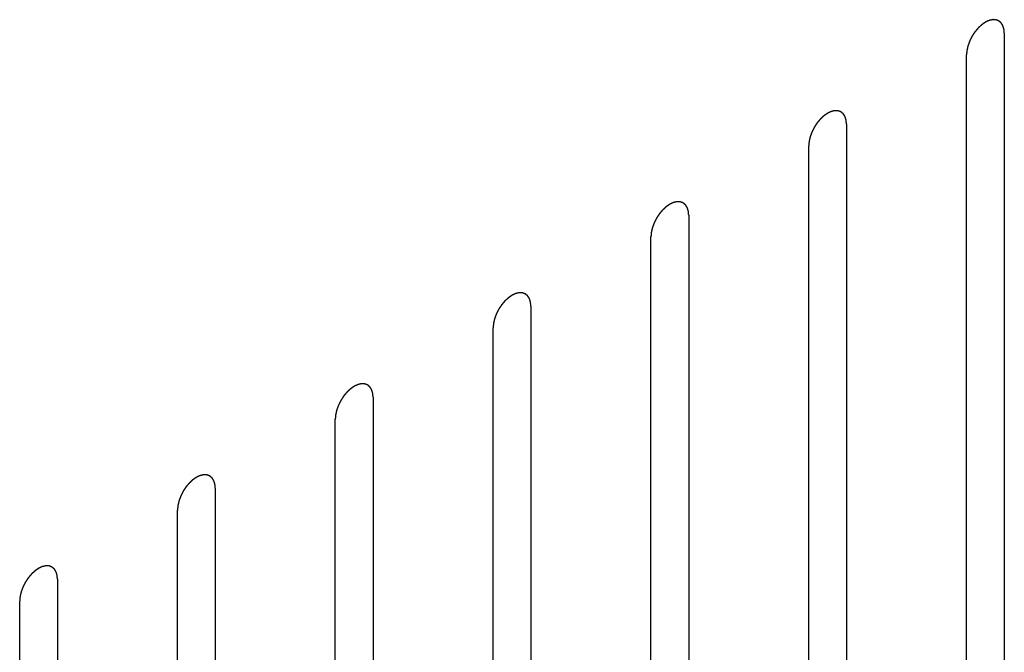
# Model space of a CAD drawing. Header units: inches. Extents: x 6 to 353, y 6 to 228.
# Tile 58 of 256: x 341.679 to 343.06, y 78.315 to 79.203. Entities that reach past the tile are written whole.
import ezdxf

# ---------------------------------------------------------------- set-up
doc = ezdxf.new("R2010")
doc.units = ezdxf.units.IN
doc.header["$LTSCALE"] = 19.946667
doc.header["$MEASUREMENT"] = 0
doc.linetypes.add('HIDDEN', pattern=[0.2, 0.1, -0.1])
doc.layers.add('DEFAULT_2', color=7, linetype='HIDDEN')

msp = doc.modelspace()

# ---------------------------------------------------------------- linework, layer by layer
at = {"layer": 'DEFAULT_2', "color": 7, "linetype": 'HIDDEN'}
for p, q in [((343.0598, 79.184), (343.0598, 78.2246)), ((343.0068, 78.194), (343.0068, 79.1534)), ((342.8385, 79.0563), (342.8385, 78.0969)), ((342.7855, 78.0662), (342.7855, 79.0256)), ((342.6172, 78.9285), (342.6172, 77.9691)), ((342.5642, 77.9385), (342.5642, 78.8979)), ((342.3959, 78.8007), (342.3959, 77.8413)), ((342.3428, 77.8107), (342.3428, 78.7701)), ((342.1745, 78.6729), (342.1745, 77.7135)), ((342.1215, 77.6829), (342.1215, 78.6423)), ((341.9532, 78.5451), (341.9532, 77.5857)), ((341.9002, 77.5551), (341.9002, 78.5145)), ((341.7319, 78.4174), (341.7319, 77.458)), ((341.6789, 77.4273), (341.6789, 78.3867))]:
    msp.add_line(p, q, dxfattribs=at)
for points in [[(343.0598, 79.184), (343.0598, 79.185), (343.0596, 79.1864), (343.0595, 79.188), (343.0594, 79.1889), (343.0594, 79.1893), (343.0594, 79.1897), (343.0592, 79.19), (343.0591, 79.1904), (343.0589, 79.1911), (343.0586, 79.1921), (343.0583, 79.1931), (343.0581, 79.1938), (343.0579, 79.1942), (343.0579, 79.1946), (343.0577, 79.1948), (343.0575, 79.1951), (343.0571, 79.1957), (343.0566, 79.1965), (343.0561, 79.1973), (343.0558, 79.1979), (343.0556, 79.1982), (343.0554, 79.1984), (343.0552, 79.1986), (343.0549, 79.1988), (343.0544, 79.1992), (343.0537, 79.1998), (343.053, 79.2004), (343.0526, 79.2008), (343.0523, 79.201), (343.0521, 79.2012), (343.0518, 79.2013), (343.0515, 79.2014), (343.0509, 79.2016), (343.0501, 79.2019), (343.0492, 79.2022), (343.0487, 79.2025), (343.0483, 79.2026), (343.0481, 79.2027), (343.0478, 79.2027), (343.0474, 79.2027), (343.0467, 79.2027), (343.0458, 79.2028), (343.0448, 79.2028), (343.0442, 79.2029), (343.0438, 79.2029), (343.0435, 79.2029), (343.0432, 79.2028), (343.0428, 79.2027), (343.0421, 79.2025), (343.041, 79.2023), (343.04, 79.2021), (343.0393, 79.2019), (343.0389, 79.2018), (343.0386, 79.2018), (343.0382, 79.2016), (343.0378, 79.2014), (343.0373, 79.2012), (343.0366, 79.2009), (343.0357, 79.2005), (343.0349, 79.2), (343.0341, 79.1997), (343.0337, 79.1995), (343.0333, 79.1994), (343.033, 79.1991), (343.0326, 79.1988), (343.0318, 79.1983), (343.0308, 79.1976), (343.0297, 79.1968), (343.0288, 79.1962), (343.0282, 79.1958), (343.0276, 79.1952), (343.0267, 79.1945), (343.0257, 79.1935), (343.0247, 79.1925), (343.0238, 79.1918), (343.0232, 79.1912), (343.0227, 79.1905), (343.0219, 79.1896), (343.0209, 79.1885), (343.02, 79.1873), (343.0192, 79.1864), (343.0186, 79.1858), (343.0181, 79.185), (343.0175, 79.184), (343.0166, 79.1827), (343.0158, 79.1814), (343.0151, 79.1803), (343.0145, 79.1796), (343.0142, 79.1787), (343.0136, 79.1777), (343.0129, 79.1763), (343.0122, 79.1749), (343.0117, 79.1738), (343.0113, 79.173), (343.011, 79.1722), (343.0106, 79.1711), (343.0101, 79.1697), (343.0096, 79.1683), (343.0092, 79.1672), (343.0088, 79.1664), (343.0087, 79.1655), (343.0084, 79.1644), (343.0081, 79.1631), (343.0078, 79.1617), (343.0075, 79.1606), (343.0073, 79.1598), (343.0073, 79.159), (343.0072, 79.1579), (343.007, 79.1561), (343.0069, 79.1545), (343.0068, 79.1534)], [(342.8385, 79.0563), (342.8384, 79.0572), (342.8383, 79.0586), (342.8382, 79.0603), (342.8381, 79.0611), (342.838, 79.0616), (342.838, 79.0619), (342.8379, 79.0622), (342.8378, 79.0626), (342.8376, 79.0633), (342.8373, 79.0643), (342.837, 79.0653), (342.8367, 79.0661), (342.8366, 79.0665), (342.8365, 79.0668), (342.8364, 79.067), (342.8362, 79.0673), (342.8358, 79.0679), (342.8353, 79.0687), (342.8348, 79.0695), (342.8344, 79.0701), (342.8342, 79.0704), (342.8341, 79.0707), (342.8339, 79.0708), (342.8336, 79.071), (342.8331, 79.0714), (342.8324, 79.072), (342.8317, 79.0726), (342.8312, 79.073), (342.831, 79.0732), (342.8308, 79.0734), (342.8305, 79.0735), (342.8302, 79.0736), (342.8296, 79.0739), (342.8288, 79.0742), (342.8279, 79.0745), (342.8273, 79.0747), (342.827, 79.0748), (342.8268, 79.0749), (342.8265, 79.0749), (342.8261, 79.0749), (342.8254, 79.075), (342.8245, 79.075), (342.8235, 79.075), (342.8229, 79.0751), (342.8225, 79.0751), (342.8222, 79.0751), (342.8219, 79.075), (342.8215, 79.0749), (342.8207, 79.0748), (342.8197, 79.0745), (342.8187, 79.0743), (342.818, 79.0742), (342.8176, 79.074), (342.8173, 79.074), (342.8169, 79.0738), (342.8165, 79.0736), (342.8159, 79.0734), (342.8153, 79.0731), (342.8144, 79.0727), (342.8135, 79.0723), (342.8128, 79.0719), (342.8123, 79.0717), (342.812, 79.0716), (342.8117, 79.0713), (342.8113, 79.071), (342.8105, 79.0705), (342.8094, 79.0698), (342.8084, 79.069), (342.8075, 79.0684), (342.8068, 79.068), (342.8062, 79.0674), (342.8054, 79.0667), (342.8044, 79.0657), (342.8033, 79.0648), (342.8025, 79.064), (342.8019, 79.0635), (342.8013, 79.0627), (342.8006, 79.0618), (342.7996, 79.0607), (342.7987, 79.0596), (342.7979, 79.0586), (342.7973, 79.058), (342.7968, 79.0572), (342.7961, 79.0562), (342.7953, 79.0549), (342.7944, 79.0536), (342.7938, 79.0525), (342.7932, 79.0518), (342.7929, 79.051), (342.7923, 79.0499), (342.7916, 79.0485), (342.7909, 79.0472), (342.7904, 79.0461), (342.7899, 79.0453), (342.7897, 79.0444), (342.7893, 79.0433), (342.7887, 79.0419), (342.7882, 79.0405), (342.7878, 79.0394), (342.7875, 79.0386), (342.7873, 79.0378), (342.7871, 79.0367), (342.7868, 79.0353), (342.7864, 79.0339), (342.7862, 79.0328), (342.786, 79.032), (342.786, 79.0312), (342.7859, 79.0301), (342.7857, 79.0283), (342.7856, 79.0267), (342.7855, 79.0256)], [(342.6172, 78.9285), (342.6171, 78.9294), (342.617, 78.9308), (342.6168, 78.9325), (342.6168, 78.9333), (342.6167, 78.9338), (342.6167, 78.9341), (342.6166, 78.9344), (342.6165, 78.9348), (342.6163, 78.9355), (342.6159, 78.9366), (342.6156, 78.9376), (342.6154, 78.9383), (342.6153, 78.9387), (342.6152, 78.939), (342.615, 78.9392), (342.6148, 78.9396), (342.6145, 78.9401), (342.614, 78.9409), (342.6135, 78.9417), (342.6131, 78.9423), (342.6129, 78.9426), (342.6128, 78.9429), (342.6126, 78.943), (342.6123, 78.9433), (342.6118, 78.9437), (342.6111, 78.9443), (342.6104, 78.9448), (342.6099, 78.9452), (342.6096, 78.9455), (342.6094, 78.9457), (342.6092, 78.9457), (342.6088, 78.9459), (342.6083, 78.9461), (342.6074, 78.9464), (342.6066, 78.9467), (342.606, 78.9469), (342.6057, 78.947), (342.6054, 78.9471), (342.6051, 78.9471), (342.6048, 78.9472), (342.6041, 78.9472), (342.6032, 78.9472), (342.6022, 78.9473), (342.6015, 78.9473), (342.6012, 78.9473), (342.6009, 78.9473), (342.6006, 78.9472), (342.6001, 78.9472), (342.5994, 78.947), (342.5984, 78.9468), (342.5974, 78.9465), (342.5966, 78.9464), (342.5962, 78.9463), (342.5959, 78.9462), (342.5956, 78.946), (342.5952, 78.9459), (342.5946, 78.9456), (342.594, 78.9453), (342.5931, 78.9449), (342.5922, 78.9445), (342.5914, 78.9441), (342.591, 78.9439), (342.5907, 78.9438), (342.5904, 78.9436), (342.5899, 78.9433), (342.5892, 78.9427), (342.5881, 78.942), (342.587, 78.9413), (342.5862, 78.9407), (342.5855, 78.9403), (342.5849, 78.9396), (342.5841, 78.9389), (342.5831, 78.9379), (342.582, 78.937), (342.5812, 78.9362), (342.5806, 78.9357), (342.58, 78.935), (342.5792, 78.9341), (342.5783, 78.9329), (342.5773, 78.9318), (342.5766, 78.9309), (342.576, 78.9302), (342.5755, 78.9294), (342.5748, 78.9284), (342.574, 78.9271), (342.5731, 78.9258), (342.5724, 78.9248), (342.5719, 78.924), (342.5715, 78.9232), (342.571, 78.9221), (342.5703, 78.9207), (342.5696, 78.9194), (342.5691, 78.9183), (342.5686, 78.9175), (342.5683, 78.9166), (342.5679, 78.9155), (342.5674, 78.9141), (342.5669, 78.9127), (342.5665, 78.9116), (342.5662, 78.9108), (342.566, 78.91), (342.5658, 78.9089), (342.5654, 78.9075), (342.5651, 78.9061), (342.5649, 78.905), (342.5647, 78.9042), (342.5646, 78.9034), (342.5645, 78.9024), (342.5644, 78.9005), (342.5643, 78.8989), (342.5642, 78.8979)], [(342.3959, 78.8007), (342.3958, 78.8016), (342.3957, 78.8031), (342.3955, 78.8047), (342.3954, 78.8055), (342.3954, 78.806), (342.3954, 78.8064), (342.3953, 78.8066), (342.3952, 78.8071), (342.3949, 78.8078), (342.3946, 78.8088), (342.3943, 78.8098), (342.3941, 78.8105), (342.394, 78.8109), (342.3939, 78.8112), (342.3937, 78.8114), (342.3935, 78.8118), (342.3932, 78.8123), (342.3927, 78.8131), (342.3921, 78.8139), (342.3918, 78.8145), (342.3916, 78.8148), (342.3915, 78.8151), (342.3912, 78.8152), (342.391, 78.8155), (342.3905, 78.8159), (342.3898, 78.8165), (342.3891, 78.817), (342.3886, 78.8175), (342.3883, 78.8177), (342.3881, 78.8179), (342.3879, 78.8179), (342.3875, 78.8181), (342.3869, 78.8183), (342.3861, 78.8186), (342.3853, 78.8189), (342.3847, 78.8191), (342.3844, 78.8192), (342.3841, 78.8194), (342.3838, 78.8193), (342.3834, 78.8194), (342.3828, 78.8194), (342.3818, 78.8194), (342.3809, 78.8195), (342.3802, 78.8195), (342.3798, 78.8195), (342.3796, 78.8196), (342.3792, 78.8195), (342.3788, 78.8194), (342.3781, 78.8192), (342.3771, 78.819), (342.376, 78.8187), (342.3753, 78.8186), (342.3749, 78.8185), (342.3746, 78.8184), (342.3743, 78.8183), (342.3738, 78.8181), (342.3733, 78.8178), (342.3726, 78.8175), (342.3718, 78.8171), (342.3709, 78.8167), (342.3701, 78.8164), (342.3697, 78.8161), (342.3694, 78.816), (342.369, 78.8158), (342.3686, 78.8155), (342.3679, 78.815), (342.3668, 78.8142), (342.3657, 78.8135), (342.3649, 78.8129), (342.3642, 78.8125), (342.3636, 78.8119), (342.3628, 78.8111), (342.3617, 78.8101), (342.3607, 78.8092), (342.3599, 78.8084), (342.3592, 78.8079), (342.3587, 78.8072), (342.3579, 78.8063), (342.357, 78.8051), (342.356, 78.804), (342.3553, 78.8031), (342.3547, 78.8024), (342.3542, 78.8016), (342.3535, 78.8006), (342.3526, 78.7993), (342.3518, 78.798), (342.3511, 78.797), (342.3506, 78.7962), (342.3502, 78.7954), (342.3496, 78.7943), (342.349, 78.793), (342.3483, 78.7916), (342.3477, 78.7905), (342.3473, 78.7897), (342.347, 78.7889), (342.3466, 78.7877), (342.3461, 78.7864), (342.3456, 78.785), (342.3452, 78.7839), (342.3448, 78.783), (342.3447, 78.7822), (342.3444, 78.7811), (342.3441, 78.7797), (342.3438, 78.7783), (342.3436, 78.7773), (342.3433, 78.7764), (342.3433, 78.7756), (342.3432, 78.7746), (342.3431, 78.7727), (342.3429, 78.7711), (342.3428, 78.7701)], [(342.1745, 78.6729), (342.1745, 78.6739), (342.1743, 78.6753), (342.1742, 78.6769), (342.1741, 78.6777), (342.1741, 78.6782), (342.1741, 78.6786), (342.1739, 78.6789), (342.1738, 78.6793), (342.1736, 78.68), (342.1733, 78.681), (342.173, 78.682), (342.1728, 78.6827), (342.1726, 78.6831), (342.1726, 78.6834), (342.1724, 78.6837), (342.1722, 78.684), (342.1718, 78.6846), (342.1713, 78.6854), (342.1708, 78.6862), (342.1705, 78.6867), (342.1703, 78.6871), (342.1701, 78.6873), (342.1699, 78.6875), (342.1696, 78.6877), (342.1691, 78.6881), (342.1685, 78.6887), (342.1678, 78.6893), (342.1673, 78.6897), (342.167, 78.6899), (342.1668, 78.6901), (342.1665, 78.6902), (342.1662, 78.6903), (342.1656, 78.6905), (342.1648, 78.6908), (342.1639, 78.6911), (342.1634, 78.6914), (342.163, 78.6915), (342.1628, 78.6916), (342.1625, 78.6916), (342.1621, 78.6916), (342.1615, 78.6916), (342.1605, 78.6917), (342.1596, 78.6917), (342.1589, 78.6917), (342.1585, 78.6917), (342.1582, 78.6918), (342.1579, 78.6917), (342.1575, 78.6916), (342.1568, 78.6914), (342.1557, 78.6912), (342.1547, 78.691), (342.154, 78.6908), (342.1536, 78.6907), (342.1533, 78.6907), (342.1529, 78.6905), (342.1525, 78.6903), (342.152, 78.69), (342.1513, 78.6897), (342.1504, 78.6893), (342.1496, 78.6889), (342.1488, 78.6886), (342.1484, 78.6884), (342.148, 78.6882), (342.1477, 78.688), (342.1473, 78.6877), (342.1465, 78.6872), (342.1455, 78.6864), (342.1444, 78.6857), (342.1435, 78.6851), (342.1429, 78.6847), (342.1423, 78.6841), (342.1414, 78.6833), (342.1404, 78.6824), (342.1394, 78.6814), (342.1386, 78.6806), (342.1379, 78.6801), (342.1374, 78.6794), (342.1366, 78.6785), (342.1356, 78.6774), (342.1347, 78.6762), (342.1339, 78.6753), (342.1333, 78.6747), (342.1329, 78.6739), (342.1322, 78.6728), (342.1313, 78.6715), (342.1305, 78.6702), (342.1298, 78.6692), (342.1293, 78.6684), (342.1289, 78.6676), (342.1283, 78.6665), (342.1276, 78.6652), (342.127, 78.6638), (342.1264, 78.6627), (342.126, 78.6619), (342.1257, 78.6611), (342.1253, 78.66), (342.1248, 78.6586), (342.1243, 78.6572), (342.1239, 78.6561), (342.1235, 78.6552), (342.1234, 78.6544), (342.1231, 78.6533), (342.1228, 78.6519), (342.1225, 78.6506), (342.1222, 78.6495), (342.122, 78.6486), (342.122, 78.6479), (342.1219, 78.6468), (342.1217, 78.6449), (342.1216, 78.6434), (342.1215, 78.6423)], [(341.9532, 78.5451), (341.9531, 78.5461), (341.953, 78.5475), (341.9529, 78.5491), (341.9528, 78.55), (341.9527, 78.5504), (341.9527, 78.5508), (341.9526, 78.5511), (341.9525, 78.5515), (341.9523, 78.5522), (341.952, 78.5532), (341.9517, 78.5542), (341.9514, 78.5549), (341.9513, 78.5553), (341.9512, 78.5557), (341.9511, 78.5559), (341.9509, 78.5562), (341.9505, 78.5568), (341.95, 78.5576), (341.9495, 78.5584), (341.9492, 78.559), (341.9489, 78.5593), (341.9488, 78.5595), (341.9486, 78.5597), (341.9483, 78.5599), (341.9478, 78.5603), (341.9471, 78.5609), (341.9464, 78.5615), (341.9459, 78.5619), (341.9457, 78.5621), (341.9455, 78.5623), (341.9452, 78.5624), (341.9449, 78.5625), (341.9443, 78.5627), (341.9435, 78.563), (341.9426, 78.5633), (341.942, 78.5636), (341.9417, 78.5637), (341.9415, 78.5638), (341.9412, 78.5638), (341.9408, 78.5638), (341.9401, 78.5638), (341.9392, 78.5639), (341.9382, 78.5639), (341.9376, 78.5639), (341.9372, 78.564), (341.9369, 78.564), (341.9366, 78.5639), (341.9362, 78.5638), (341.9355, 78.5636), (341.9344, 78.5634), (341.9334, 78.5632), (341.9327, 78.563), (341.9323, 78.5629), (341.932, 78.5629), (341.9316, 78.5627), (341.9312, 78.5625), (341.9306, 78.5623), (341.93, 78.562), (341.9291, 78.5616), (341.9282, 78.5611), (341.9275, 78.5608), (341.927, 78.5606), (341.9267, 78.5605), (341.9264, 78.5602), (341.926, 78.5599), (341.9252, 78.5594), (341.9241, 78.5587), (341.9231, 78.5579), (341.9222, 78.5573), (341.9216, 78.5569), (341.9209, 78.5563), (341.9201, 78.5556), (341.9191, 78.5546), (341.918, 78.5536), (341.9172, 78.5529), (341.9166, 78.5523), (341.916, 78.5516), (341.9153, 78.5507), (341.9143, 78.5496), (341.9134, 78.5484), (341.9126, 78.5475), (341.912, 78.5469), (341.9115, 78.5461), (341.9108, 78.545), (341.91, 78.5437), (341.9091, 78.5425), (341.9085, 78.5414), (341.9079, 78.5407), (341.9076, 78.5398), (341.907, 78.5388), (341.9063, 78.5374), (341.9056, 78.536), (341.9051, 78.5349), (341.9046, 78.5341), (341.9044, 78.5333), (341.904, 78.5322), (341.9035, 78.5308), (341.9029, 78.5294), (341.9025, 78.5283), (341.9022, 78.5275), (341.902, 78.5266), (341.9018, 78.5255), (341.9015, 78.5242), (341.9012, 78.5228), (341.9009, 78.5217), (341.9007, 78.5209), (341.9007, 78.5201), (341.9006, 78.519), (341.9004, 78.5172), (341.9003, 78.5156), (341.9002, 78.5145)], [(341.7319, 78.4174), (341.7318, 78.4183), (341.7317, 78.4197), (341.7315, 78.4214), (341.7315, 78.4222), (341.7314, 78.4227), (341.7314, 78.423), (341.7313, 78.4233), (341.7312, 78.4237), (341.731, 78.4244), (341.7307, 78.4254), (341.7303, 78.4264), (341.7301, 78.4272), (341.73, 78.4276), (341.7299, 78.4279), (341.7297, 78.4281), (341.7296, 78.4284), (341.7292, 78.429), (341.7287, 78.4298), (341.7282, 78.4306), (341.7278, 78.4312), (341.7276, 78.4315), (341.7275, 78.4318), (341.7273, 78.4319), (341.727, 78.4321), (341.7265, 78.4325), (341.7258, 78.4331), (341.7251, 78.4337), (341.7246, 78.4341), (341.7243, 78.4343), (341.7241, 78.4345), (341.7239, 78.4346), (341.7236, 78.4347), (341.723, 78.4349), (341.7221, 78.4353), (341.7213, 78.4356), (341.7207, 78.4358), (341.7204, 78.4359), (341.7201, 78.436), (341.7198, 78.436), (341.7195, 78.436), (341.7188, 78.4361), (341.7179, 78.4361), (341.7169, 78.4361), (341.7162, 78.4362), (341.7159, 78.4362), (341.7156, 78.4362), (341.7153, 78.4361), (341.7149, 78.436), (341.7141, 78.4359), (341.7131, 78.4356), (341.7121, 78.4354), (341.7114, 78.4352), (341.7109, 78.4351), (341.7106, 78.4351), (341.7103, 78.4349), (341.7099, 78.4347), (341.7093, 78.4345), (341.7087, 78.4342), (341.7078, 78.4338), (341.7069, 78.4334), (341.7062, 78.433), (341.7057, 78.4328), (341.7054, 78.4327), (341.7051, 78.4324), (341.7046, 78.4321), (341.7039, 78.4316), (341.7028, 78.4309), (341.7017, 78.4301), (341.7009, 78.4295), (341.7002, 78.4291), (341.6996, 78.4285), (341.6988, 78.4278), (341.6978, 78.4268), (341.6967, 78.4259), (341.6959, 78.4251), (341.6953, 78.4245), (341.6947, 78.4238), (341.6939, 78.4229), (341.693, 78.4218), (341.692, 78.4207), (341.6913, 78.4197), (341.6907, 78.4191), (341.6902, 78.4183), (341.6895, 78.4173), (341.6887, 78.416), (341.6878, 78.4147), (341.6872, 78.4136), (341.6866, 78.4129), (341.6862, 78.4121), (341.6857, 78.411), (341.685, 78.4096), (341.6843, 78.4083), (341.6838, 78.4072), (341.6833, 78.4064), (341.6831, 78.4055), (341.6826, 78.4044), (341.6821, 78.403), (341.6816, 78.4016), (341.6812, 78.4005), (341.6809, 78.3997), (341.6807, 78.3989), (341.6805, 78.3978), (341.6802, 78.3964), (341.6798, 78.395), (341.6796, 78.3939), (341.6794, 78.3931), (341.6793, 78.3923), (341.6792, 78.3912), (341.6791, 78.3894), (341.679, 78.3878), (341.6789, 78.3867)]]:
    msp.add_open_spline(points, degree=3, knots=[0, 0, 0, 0, 0.03125, 0.046875, 0.054688, 0.058594, 0.0625, 0.066406, 0.070312, 0.078125, 0.09375, 0.109375, 0.117188, 0.121094, 0.125, 0.128906, 0.132812, 0.140625, 0.15625, 0.171875, 0.179688, 0.183594, 0.1875, 0.191406, 0.195312, 0.203125, 0.21875, 0.234375, 0.242188, 0.246094, 0.25, 0.253906, 0.257812, 0.265625, 0.28125, 0.296875, 0.304688, 0.308594, 0.3125, 0.316406, 0.320312, 0.328125, 0.34375, 0.359375, 0.367188, 0.371094, 0.375, 0.378906, 0.382812, 0.390625, 0.40625, 0.421875, 0.429688, 0.433594, 0.4375, 0.441406, 0.445312, 0.453125, 0.460938, 0.46875, 0.484375, 0.492188, 0.496094, 0.5, 0.503906, 0.507812, 0.515625, 0.53125, 0.546875, 0.554688, 0.5625, 0.570312, 0.578125, 0.59375, 0.609375, 0.617188, 0.625, 0.632812, 0.640625, 0.65625, 0.671875, 0.679688, 0.6875, 0.695312, 0.703125, 0.71875, 0.734375, 0.742188, 0.75, 0.757812, 0.765625, 0.78125, 0.796875, 0.804688, 0.8125, 0.820312, 0.828125, 0.84375, 0.859375, 0.867188, 0.875, 0.882812, 0.890625, 0.90625, 0.921875, 0.929688, 0.9375, 0.945312, 0.953125, 0.96875, 1, 1, 1, 1], dxfattribs=at)

doc.saveas('drawing.dxf')
